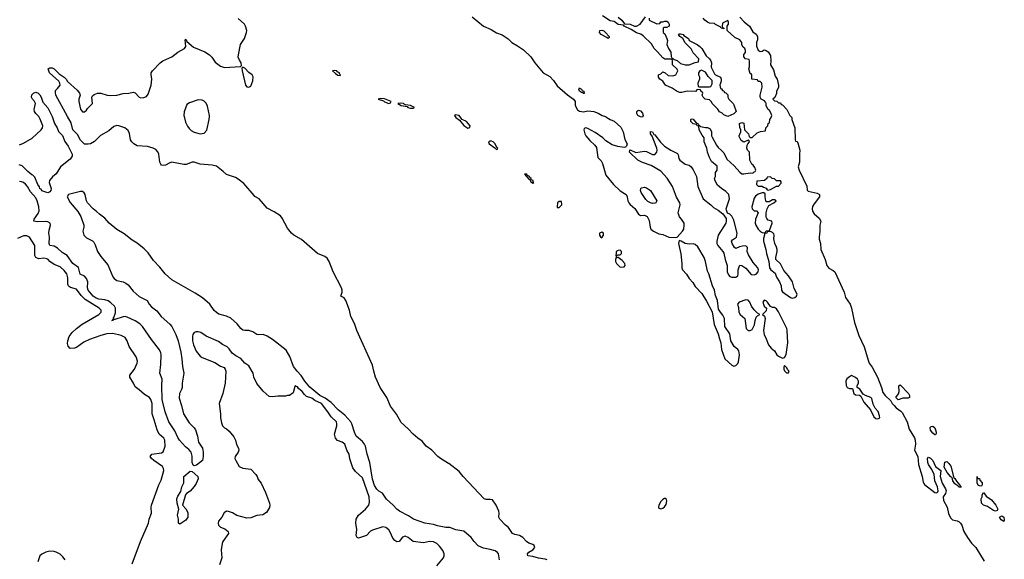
# Model space of a CAD drawing. Header units: inches. Extents: x 2386215 to 2556187, y 580866 to 760840.
# Tile 116 of 203: x 2445771 to 2455476, y 705635 to 710955. Entities that reach past the tile are written whole.
import ezdxf

# ---------------------------------------------------------------- set-up
doc = ezdxf.new("R2010")
doc.units = ezdxf.units.IN
doc.header["$MEASUREMENT"] = 0
for name, color, linetype in [('C4740', 7, 'Continuous'), ('C4741', 7, 'Continuous'), ('C4750', 7, 'Continuous'), ('C4751', 7, 'Continuous')]:
    doc.layers.add(name, color=color, linetype=linetype)

msp = doc.modelspace()

# ---------------------------------------------------------------- linework, layer by layer
at = {"layer": 'C4740', "color": 5}
for points, elevation in [([(2446090.2, 710000), (2446112.9, 709932.9), (2446140.6, 709890), (2446153.5, 709853.5), (2446192.7, 709812.7), (2446215, 709755), (2446250, 709707.6), (2446290.2, 709630), (2446290.2, 709610), (2446270, 709579.6), (2446174.4, 709505.6), (2446130, 709437), (2446093.5, 709406.5), (2446064.7, 709370), (2446062, 709350), (2446081, 709290), (2446078, 709270), (2446070, 709258), (2446050, 709249), (2445990, 709268.7), (2445983.1, 709283.1), (2445970, 709289), (2445966.2, 709306.2), (2445950, 709329.3), (2445921.5, 709401.5), (2445902, 709422), (2445890, 709426), (2445850, 709457.6), (2445794.4, 709514.4), (2445765.4, 709525.4)], 20), ([(2445770, 709722.7), (2445810, 709736.9), (2445894, 709786), (2445982.4, 709870), (2445997, 709890), (2446000.9, 709910), (2445974.2, 709974.2), (2445959.5, 709999.5), (2445959, 710000)], 20), ([(2450000, 706578.1), (2449998.9, 706578.9), (2449917.7, 706630), (2449893.7, 706650), (2449832.3, 706712.3), (2449776.3, 706750), (2449738.3, 706798.3), (2449694, 706830), (2449650, 706869.2), (2449601.7, 706921.7), (2449530, 706982.6), (2449485.5, 707065.5), (2449424.8, 707144.8), (2449390.6, 707230.6), (2449325.1, 707330), (2449277.4, 707430), (2449260.4, 707490), (2449249.7, 707550), (2449093.6, 707890), (2449070, 707959.5), (2449036.8, 708030), (2449022.6, 708090), (2448985.8, 708185.8), (2448970, 708211.5), (2448937, 708230), (2448948.6, 708270), (2448949.8, 708290), (2448944.2, 708310), (2448860.2, 708470), (2448822.4, 708570), (2448803.1, 708603.1), (2448779.4, 708619.4), (2448705.5, 708650), (2448550, 708788.1), (2448472.7, 708830), (2448449.6, 708849.6), (2448410, 708900.8), (2448359.1, 708999.1), (2448341.6, 709021.6), (2448281, 709061), (2448210, 709097.4), (2448130.4, 709190.4), (2448090, 709211.6), (2448080.9, 709220.9), (2447981.2, 709341.2), (2447924.1, 709384.1), (2447898.2, 709398.2), (2447810, 709427.7), (2447778.1, 709458.1), (2447709.9, 709509.9), (2447670, 709521.9), (2447550, 709529.4), (2447490, 709549.9), (2447470, 709548.8), (2447411.7, 709528.3), (2447390, 709526.1), (2447270, 709551.6), (2447250, 709545.2), (2447210, 709520.6), (2447190, 709517.3), (2447170, 709522.2), (2447161.4, 709530), (2447152.4, 709550), (2447144.3, 709630), (2447133.8, 709653.8), (2447114.8, 709674.8), (2447087.8, 709687.8), (2447030, 709703.6), (2446930, 709713), (2446898, 709730), (2446876.5, 709750), (2446864.5, 709770), (2446853.4, 709833.4), (2446841.7, 709861.7), (2446807.9, 709887.9), (2446750, 709908.9), (2446728.7, 709911.3), (2446698.8, 709901.2), (2446650, 709859.8), (2446566.3, 709813.7), (2446510, 709753.3), (2446470, 709732.3), (2446447.2, 709727.2), (2446410, 709726.9), (2446370, 709766), (2446342, 709822), (2446295.5, 709870), (2446278.3, 709938.3), (2446244.2, 710000)], 20), ([(2447391.7, 710000), (2447404.9, 709944.9), (2447423.9, 709903.9), (2447440.7, 709880.7), (2447461.5, 709861.5), (2447490, 709844.8), (2447550, 709829.3), (2447590, 709837.3), (2447615.5, 709864.5), (2447639.9, 709970), (2447641.3, 710000)], 20), ([(2450000, 705949.4), (2449970, 705949.5), (2449890, 705966.3), (2449850, 705979.6), (2449764, 705990), (2449653.2, 706030), (2449604.4, 706064.4), (2449514, 706110), (2449490, 706129.4), (2449453.2, 706170), (2449388.2, 706228.2), (2449348.3, 706288.3), (2449310, 706306.9), (2449290, 706327.1), (2449270, 706361.3), (2449250, 706425.2), (2449223.9, 706590), (2449197.6, 706670), (2449179.7, 706750), (2449171.1, 706770), (2449150, 706796.9), (2449087.6, 706850), (2449070, 706889.4), (2449046, 706970), (2449033.6, 706990), (2448974.5, 707054.5), (2448910, 707109), (2448840.1, 707180.1), (2448783.1, 707223.1), (2448729.4, 707250), (2448630, 707332.2), (2448581.9, 707390), (2448546.7, 707446.7), (2448504.9, 707490), (2448470, 707537.4), (2448434.7, 707634.7), (2448397.5, 707697.5), (2448263.4, 707803.4), (2448210, 707835.9), (2448170, 707849.8), (2448130, 707847.6), (2448110, 707852.3), (2448070, 707877.7), (2448030, 707891.2), (2447990, 707889.7), (2447970, 707894), (2447950, 707909.7), (2447916.2, 707956.2), (2447851.2, 708011.2), (2447810, 708031.7), (2447733, 708053), (2447710, 708067.9), (2447688, 708088), (2447645.4, 708150), (2447571.6, 708211.6), (2447499.7, 708259.7), (2447270, 708390.4), (2447204.9, 708450), (2447153.8, 708513.8), (2447090, 708579.6), (2447036.6, 708656.6), (2446997.2, 708697.2), (2446930, 708751.1), (2446880.4, 708780.4), (2446802.2, 708842.2), (2446730, 708887.7), (2446654.1, 708950), (2446610, 708998.2), (2446556.5, 709036.5), (2446530, 709064.5), (2446496, 709090), (2446441.2, 709150), (2446430, 709168.7), (2446417.2, 709230), (2446406.6, 709246.6), (2446390, 709259.8), (2446370, 709262.5), (2446253, 709230), (2446238.5, 709210), (2446270, 709152.4), (2446344.7, 709064.7), (2446375.2, 709015.2), (2446402.6, 708930), (2446403.7, 708910), (2446394.9, 708870), (2446405.2, 708830), (2446430, 708804.2), (2446490, 708774.2), (2446502.9, 708762.9), (2446516.9, 708736.9), (2446536.9, 708670), (2446570, 708621.9), (2446639.7, 708539.7), (2446690, 708420.7), (2446703, 708403), (2446730, 708384.3), (2446790, 708370.1), (2446817.7, 708357.7), (2446840.1, 708340.1), (2446890, 708278.9), (2446950, 708226.8), (2447026.6, 708186.6), (2447048.4, 708150), (2447070, 708124.9), (2447124.6, 708084.6), (2447164.6, 708030), (2447252.3, 707952.3), (2447270.1, 707930), (2447311.8, 707850), (2447333.7, 707790), (2447358.2, 707678.2), (2447370.1, 707610), (2447375.2, 707535.2), (2447389.5, 707470), (2447372.3, 707372.3), (2447372.5, 707330), (2447367, 707310), (2447345.4, 707270), (2447343.7, 707223.7), (2447367.3, 707150), (2447384.3, 707070), (2447441.3, 706981.3), (2447490, 706930.3), (2447502.7, 706910), (2447524.2, 706850), (2447532.4, 706790), (2447572.4, 706730), (2447580.2, 706690), (2447581.1, 706650), (2447574, 706610), (2447515.3, 706564.7), (2447490, 706555.8), (2447481.8, 706561.8), (2447471.9, 706590), (2447470.7, 706650.7), (2447463.1, 706690), (2447438.4, 706718.4), (2447404.1, 706744.1), (2447347.7, 706810), (2447330, 706834.8), (2447301, 706901), (2447240.2, 706990), (2447204.5, 707090), (2447174.6, 707210), (2447172.3, 707347.7), (2447176.9, 707410), (2447153.5, 707470), (2447162.9, 707557.1), (2447165.2, 707650), (2447163, 707670), (2447150, 707698.7), (2447070, 707802.4), (2446983.4, 707930), (2446955.8, 707955.8), (2446910, 707986.6), (2446830, 708023.4), (2446810, 708028.2), (2446790, 708026.1), (2446710, 707999.3), (2446700.2, 707999.8), (2446690, 707989), (2446678, 707990), (2446688.3, 707991.7), (2446690, 707998), (2446699, 708001), (2446693, 708010), (2446700.7, 708019.3), (2446714.5, 708065.5), (2446714.1, 708110), (2446704.3, 708130), (2446670, 708163.8), (2446642.7, 708182.7), (2446612, 708192), (2446550, 708200.4), (2446523.7, 708210), (2446494.5, 708230), (2446445, 708290), (2446438.4, 708310), (2446441.7, 708370), (2446430, 708402), (2446410, 708425.6), (2446367.4, 708447.4), (2446351.6, 708511.6), (2446295.2, 708550), (2446238.6, 708630), (2446190, 708659.4), (2446144, 708704), (2446110, 708722.9), (2446068.7, 708730), (2446061.2, 708750), (2446064.5, 708810), (2446058.4, 708850), (2446060.9, 708879.1), (2446076, 708930), (2446071.3, 708950), (2446050, 708960.7), (2446030, 708964.2), (2445942.3, 708962.3), (2445911.3, 708970), (2445915, 708990), (2445954.4, 709045.6), (2445963.3, 709070), (2445961.1, 709110), (2445945.1, 709170), (2445930, 709199.7), (2445879, 709259), (2445849.8, 709310), (2445830, 709335.1), (2445810, 709348.7), (2445790, 709355.4), (2445770, 709360.3)], 40), ([(2446878.4, 705590), (2446963.1, 705810), (2447042.3, 705990), (2447048.5, 706031.5), (2447069.7, 706090), (2447066.6, 706150), (2447069.8, 706170), (2447144.4, 706370), (2447165.6, 706414.4), (2447191.3, 706510), (2447189.8, 706530), (2447178, 706550), (2447091.9, 706610), (2447068.9, 706630), (2447057.7, 706650), (2447073.2, 706670), (2447170, 706685.7), (2447184.4, 706695.6), (2447203.6, 706750), (2447202.9, 706810), (2447192.7, 706830), (2447147.4, 706867.4), (2447124.8, 706910), (2447097.8, 707010), (2447076, 707070), (2447076.1, 707170), (2447063.1, 707210), (2447050, 707229.6), (2447000.9, 707260.9), (2446950, 707307.3), (2446910, 707334.5), (2446892.4, 707372.4), (2446855.4, 707430), (2446856.3, 707450), (2446903.6, 707510), (2446929.3, 707570), (2446932.7, 707590), (2446920.9, 707630), (2446851.7, 707731.7), (2446829.5, 707790), (2446810, 707820.9), (2446770, 707841.6), (2446690, 707860.7), (2446630, 707858.3), (2446570, 707843.1), (2446459, 707801), (2446404.7, 707775.3), (2446330, 707724.5), (2446310, 707717), (2446270, 707714), (2446250, 707735.3), (2446242.7, 707762.7), (2446244.7, 707790), (2446260.4, 707830), (2446288.2, 707870), (2446329.7, 707910), (2446386.8, 707953.2), (2446551.1, 708050), (2446572.8, 708070), (2446575.1, 708090), (2446554, 708110), (2446417.9, 708197.9), (2446377.3, 708237.3), (2446330, 708298.5), (2446273.5, 708313.5), (2446261, 708321), (2446251.5, 708331.5), (2446246.8, 708346.8), (2446244.7, 708410), (2446234.6, 708450), (2446210, 708482.3), (2446170, 708519.8), (2446110, 708541.6), (2446070, 708569.6), (2446051.9, 708591.9), (2446038.5, 708598.5), (2446010, 708602.3), (2445958.7, 708598.7), (2445930.6, 708610.6), (2445919.8, 708630), (2445919.3, 708730), (2445867, 708810), (2445842.5, 708822.5), (2445810, 708824.8), (2445750, 708797.6)], 60), ([(2449884, 705570), (2449949, 705650), (2449956.3, 705670), (2449955.8, 705690), (2449941.4, 705721.4), (2449910, 705763.1), (2449881.4, 705790), (2449850, 705808.4), (2449810, 705811.7), (2449750, 705797.3), (2449650.6, 705810.6), (2449601.1, 705850), (2449570, 705862), (2449545.5, 705854.5), (2449510, 705811.2), (2449490, 705808.6), (2449470, 705819.1), (2449450, 705842.6), (2449423.9, 705903.9), (2449410, 705925.1), (2449379.5, 705950), (2449350, 705956.1), (2449250, 705923.5), (2449228.9, 705911.1), (2449190, 705869), (2449110, 705843.9), (2449097, 705850), (2449086.4, 705870), (2449095.7, 705930), (2449085.3, 705990), (2449088.8, 706030), (2449109.9, 706070.1), (2449180.9, 706130), (2449214.2, 706170), (2449220.2, 706199.8), (2449216.7, 706250), (2449150, 706437.8), (2449081.3, 706501.3), (2449056.5, 706536.5), (2449026.1, 706626.1), (2449018, 706670), (2448995.5, 706710), (2448976.9, 706770), (2448950, 706789.7), (2448905.2, 706805.2), (2448883.5, 706830), (2448875.1, 706870), (2448897.3, 706950), (2448898.5, 706970), (2448892.9, 706990), (2448840.8, 707040.8), (2448810, 707089.7), (2448745.5, 707170), (2448682, 707202), (2448650, 707224.5), (2448599.4, 707239.4), (2448578.2, 707258.2), (2448556, 707290), (2448518.9, 707318.9), (2448510, 707334.5), (2448497.2, 707337.2), (2448490, 707348), (2448482.8, 707337.2), (2448465.4, 707274.6), (2448430.7, 707249.3), (2448410, 707248.7), (2448390, 707242), (2448315.3, 707244.7), (2448264.5, 707235.5), (2448230, 707240.9), (2448170, 707292.7), (2448108.8, 707368.8), (2448077.6, 707430), (2448072, 707470), (2448030, 707542), (2447989.6, 707569.6), (2447950, 707614), (2447900.2, 707640.2), (2447866.6, 707666.6), (2447837.2, 707710), (2447817.2, 707730), (2447770, 707753.6), (2447730, 707782), (2447610, 707835.1), (2447556.2, 707870), (2447530, 707876.5), (2447510, 707877.2), (2447490.2, 707869.8), (2447478.3, 707850), (2447475.2, 707830), (2447475.9, 707790), (2447483.2, 707750), (2447510, 707687.2), (2447550, 707639.3), (2447570, 707624.9), (2447694.4, 707574.4), (2447750, 707538), (2447785.4, 707525.4), (2447798, 707510), (2447804.7, 707490), (2447796, 707370), (2447774.8, 707270), (2447738, 707170), (2447751.1, 707068.9), (2447751.3, 707030), (2447759.6, 706979.6), (2447771.3, 706950), (2447791, 706930), (2447810, 706920.5), (2447837, 706897), (2447883, 706843), (2447898, 706810), (2447908.5, 706768.5), (2447926.8, 706730), (2447930.6, 706709.4), (2447926, 706690), (2447894, 706650), (2447893, 706630), (2447900.5, 706610), (2447933.4, 706550), (2447972.3, 706532.3), (2448050, 706522.4), (2448099.3, 706470), (2448112.7, 706450), (2448122.4, 706422.4), (2448150, 706386.8), (2448195.2, 706295.2), (2448234.6, 706190), (2448238, 706170), (2448232.7, 706147.3), (2448202.8, 706097.2), (2448167.1, 706072.9), (2448110, 706065.6), (2448050, 706044.2), (2448010, 706041.3), (2447910, 706067.6), (2447870, 706092.6), (2447830, 706107.3), (2447810.7, 706109.3), (2447788.1, 706091.9), (2447762.8, 706050), (2447730.8, 706010), (2447727.3, 705990), (2447731, 705970), (2447750, 705951), (2447794.2, 705934.2), (2447826, 705910), (2447830.5, 705890), (2447774, 705810), (2447767.3, 705790), (2447758.8, 705730), (2447764, 705650), (2447741.1, 705578.9)], 60), ([(2446221.2, 705630), (2446198, 705658), (2446170, 705685.2), (2446130, 705706), (2446110, 705713.2), (2446070, 705714), (2446030, 705705.2), (2445990, 705685.2), (2445971, 705670), (2445950.5, 705609.5)], 80)]:
    msp.add_lwpolyline(points, dxfattribs=dict(at, elevation=elevation))
at = {"layer": 'C4740', "color": 5, "elevation": 40}
msp.add_lwpolyline([(2447350, 705982), (2447338, 705990), (2447336.4, 705996.4), (2447336, 706030), (2447328, 706070), (2447339.5, 706130), (2447323.1, 706190), (2447321.6, 706230), (2447330, 706256.5), (2447358.1, 706301.9), (2447369.9, 706350), (2447389.9, 706390), (2447388.2, 706451.8), (2447450, 706504.4), (2447470, 706501.7), (2447526.5, 706450), (2447529.2, 706430), (2447510, 706381.3), (2447490, 706351.2), (2447450, 706306), (2447415.9, 706284.1), (2447404.9, 706270), (2447376, 706170), (2447410.6, 706130.6), (2447430, 706092), (2447427.3, 706050), (2447410, 706021.2)], close=True, dxfattribs=at)
at = {"layer": 'C4741', "color": 5, "elevation": 20}
for points in [[(2446244.2, 710000), (2446128.2, 710210), (2446122.7, 710237.3), (2446124.1, 710255.9), (2446144.7, 710275.3), (2446168.7, 710310), (2446166, 710330), (2446156, 710350), (2446066.6, 710430), (2446052.7, 710470), (2446070, 710481.6), (2446090, 710479.6), (2446110.1, 710470.1), (2446160.4, 710420.4), (2446210, 710388.5), (2446228.5, 710370), (2446244.2, 710344.2), (2446338.9, 710258.9), (2446361.3, 710230), (2446366.4, 710210), (2446354, 710170), (2446354, 710150), (2446370, 710072), (2446390, 710047.7), (2446410, 710047.3), (2446430, 710062.8), (2446440.4, 710079.6), (2446489, 710130), (2446481.2, 710190), (2446490, 710204.7), (2446503.9, 710216.1), (2446538, 710230), (2446570, 710230.2), (2446632.4, 710212.4), (2446670, 710208.3), (2446730, 710212), (2446790, 710228.8), (2446848.7, 710231.3), (2446890, 710240.4), (2446910, 710233), (2446950, 710190.5), (2446965.1, 710185.1), (2446993.3, 710186.7), (2447021.2, 710198.8), (2447037.7, 710222.3), (2447067.4, 710310), (2447072.9, 710370), (2447066.4, 710413.6), (2447068.4, 710430), (2447080.5, 710450), (2447156, 710530), (2447182.7, 710550), (2447270, 710589.1), (2447330, 710634), (2447396, 710670), (2447409.4, 710690), (2447403.1, 710756.9), (2447410, 710762), (2447419.6, 710739.6), (2447484.9, 710684.9), (2447596.7, 710636.7), (2447643.8, 710610), (2447666.2, 710586.2), (2447697.6, 710537.6), (2447750, 710497.6), (2447790, 710484.7), (2447948, 710492), (2447958, 710502), (2447955.3, 710530), (2447937.2, 710557.2), (2447926, 710586), (2447926.6, 710610), (2447946.9, 710710), (2447985.7, 710770), (2448008.2, 710830), (2448011.1, 710850), (2447998.3, 710890), (2447986.3, 710910), (2447926.2, 710966.2)], [(2445959, 710000), (2445929.5, 710029.5), (2445917.2, 710050), (2445914, 710070), (2445928, 710130), (2445914.6, 710154.6), (2445898, 710170), (2445888.7, 710190), (2445890, 710214), (2445906, 710230), (2445930, 710242), (2445936, 710236), (2445950, 710234), (2445970, 710214), (2445984, 710190), (2446000.3, 710140.3), (2446050, 710084.9), (2446090, 710000.7), (2446090.2, 710000)], [(2447641.3, 710000), (2447641.8, 710010), (2447622, 710102), (2447610, 710132.8), (2447590, 710152.4), (2447570, 710161), (2447530, 710164), (2447444.4, 710135.6), (2447420.3, 710119.7), (2447393.7, 710046.3), (2447389.4, 710010), (2447391.7, 710000)]]:
    msp.add_lwpolyline(points, dxfattribs=at)
for points in [[(2447970, 710486), (2447962, 710478), (2447962.8, 710450), (2447998, 710310), (2448011.6, 710291.6), (2448030, 710291.3), (2448050, 710301), (2448070, 710352), (2448072.8, 710392.8), (2448061.2, 710410), (2448030, 710434), (2447990, 710478)], [(2448870, 710454.3), (2448856, 710450), (2448883.8, 710423.8), (2448908.3, 710408.3), (2448930, 710404), (2448932.8, 710410), (2448922.5, 710422.5), (2448922, 710430), (2448901.7, 710441.7), (2448897.6, 710450)], [(2449330, 710177), (2449304.7, 710170), (2449355.9, 710155.9), (2449366, 710146), (2449410, 710128.2), (2449425.6, 710134.4), (2449433.2, 710150), (2449366.7, 710173.3)], [(2449526.8, 710133.2), (2449498.8, 710130), (2449530, 710108), (2449590, 710098), (2449598, 710090), (2449622, 710082), (2449650, 710083.8), (2449661.2, 710090), (2449622, 710110), (2449574.5, 710114.5), (2449560.7, 710120.7), (2449553.2, 710130)]]:
    msp.add_lwpolyline(points, close=True, dxfattribs=at)
at = {"layer": 'C4750', "color": 5}
for points, elevation in [([(2450063.4, 710000), (2450070.8, 709990), (2450105.5, 709965.5), (2450150, 709911), (2450190, 709884.7), (2450208.7, 709891.3), (2450212.9, 709907.1), (2450175.1, 709950), (2450131.6, 709971.6), (2450109.7, 710000)], 20), ([(2451543.9, 710000), (2451550, 709998), (2451590, 709971), (2451630, 709956), (2451695.2, 709895.2), (2451720.7, 709850), (2451735.3, 709775.3), (2451758, 709730), (2451752.7, 709707.3), (2451742, 709698), (2451730, 709695.3), (2451665.8, 709705.8), (2451610, 709720.9), (2451550, 709760.9), (2451518, 709790), (2451443.3, 709843.3), (2451370, 709881.1), (2451350, 709889.6), (2451336.3, 709883.7), (2451332.4, 709867.6), (2451340.6, 709830), (2451350.2, 709810), (2451390, 709763.6), (2451439.4, 709719.4), (2451455, 709695), (2451470, 709594.9), (2451501.9, 709561.9), (2451516, 709536), (2451550, 709422.3), (2451624.8, 709330), (2451690, 709268.5), (2451749, 709230), (2451759.7, 709210), (2451766.2, 709170), (2451776.5, 709150), (2451790, 709131.7), (2451833, 709093), (2451870, 709037.6), (2451890, 709023.6), (2451930, 709027), (2451956.1, 709016.1), (2451975.6, 708975.6), (2451984.4, 708910), (2451992.2, 708890), (2452019.5, 708870), (2452070, 708844.2), (2452110, 708837.1), (2452170, 708810.4), (2452232.3, 708807.7), (2452250, 708811), (2452305.2, 708870), (2452317.2, 708890), (2452321.2, 708930), (2452319, 708950), (2452295.3, 708990), (2452275.3, 709010), (2452262, 709050), (2452281.2, 709130), (2452277.2, 709150), (2452244.7, 709204.7), (2452204.2, 709310), (2452153.7, 709393.7), (2452090, 709461.1), (2451996, 709516), (2451910, 709545.6), (2451865.2, 709570), (2451782, 709650), (2451786, 709670), (2451790, 709672), (2451844.7, 709644.7), (2451930, 709658.8), (2451950, 709656), (2452010, 709626.8), (2452030, 709626), (2452035.3, 709630), (2452052.7, 709650), (2452056, 709670), (2452052.7, 709690), (2452043.7, 709703.7), (2452005.6, 709805.6), (2451989, 709830), (2451990, 709852), (2452010, 709851), (2452022.8, 709822.8), (2452030, 709821), (2452086.9, 709746.9), (2452127.5, 709707.5), (2452190, 709667.7), (2452256.3, 709636.3), (2452262.8, 709622.8), (2452267.5, 709587.5), (2452278, 709570), (2452330, 709532), (2452370, 709521), (2452390, 709502.8), (2452410, 709474.8), (2452442.4, 709410), (2452454.9, 709310), (2452507.3, 709190), (2452584.7, 709130), (2452610, 709104.7), (2452656.8, 709076.8), (2452702, 709042), (2452734.8, 708994.8), (2452736, 708970), (2452731, 708950), (2452657.3, 708830), (2452644, 708770), (2452644, 708750), (2452651, 708730), (2452702, 708670), (2452710, 708654), (2452724.7, 708590), (2452744.7, 708530), (2452746, 708470), (2452758, 708438), (2452770, 708424.7), (2452790, 708416), (2452830, 708418), (2452848, 708430), (2452854, 708450), (2452854, 708490), (2452861.2, 708518.8), (2452870, 708534), (2452890, 708531.3), (2452930, 708504.7), (2452982, 708442), (2453010, 708438), (2453030, 708444.7), (2453048.7, 708470), (2453054, 708490), (2453045.2, 708510), (2453001.6, 708561.6), (2452955.5, 708635.5), (2452942.7, 708670), (2452944, 708710), (2452930, 708724), (2452896.9, 708723.1), (2452865.4, 708714.6), (2452830, 708698), (2452818, 708710), (2452795.3, 708750), (2452788, 708770), (2452796.4, 708783.6), (2452838, 708810), (2452844, 708850), (2452810, 708978), (2452790, 709018), (2452770, 709038), (2452748.7, 709048.7), (2452736.4, 709076.4), (2452735.3, 709090), (2452768, 709190), (2452762, 709230), (2452730, 709262), (2452688.7, 709290), (2452650, 709324), (2452624.8, 709364.8), (2452621.2, 709390), (2452628.7, 709410), (2452628, 709450), (2452646, 709470), (2452646, 709510), (2452590, 709558), (2452570, 709598), (2452549.3, 709650), (2452544, 709690), (2452518, 709750), (2452518, 709790), (2452496.5, 709816.5), (2452469, 709870), (2452466, 709906), (2452450, 709908), (2452442, 709922), (2452410, 709929.2), (2452386, 709950), (2452385.2, 709970), (2452390, 709978), (2452410, 709974.8), (2452438, 709938), (2452454, 709930), (2452458, 709918), (2452470, 709914), (2452482, 709902), (2452530, 709891.3), (2452550, 709891.3), (2452578, 709878), (2452590.7, 709850.7), (2452590.9, 709810.9), (2452595.3, 709795.3), (2452638.5, 709718.5), (2452655.5, 709695.5), (2452690, 709666), (2452710, 709641), (2452740.4, 709580.4), (2452813.8, 709513.8), (2452870, 709451), (2452890, 709436), (2452910, 709434.8), (2452970, 709444.7), (2452998, 709442), (2453010, 709454), (2453022, 709458), (2453026, 709470), (2453016.4, 709496.4), (2453000.4, 709520.4), (2452988, 709530), (2452968.9, 709568.9), (2452966, 709650), (2452946, 709670), (2452938, 709690), (2452940.4, 709719.6), (2452947.3, 709732.7), (2452966, 709750), (2452962, 709762), (2452950, 709766), (2452910, 709748), (2452883.1, 709763.1), (2452863.1, 709803.1), (2452862, 709810), (2452878, 709850), (2452878, 709870), (2452868.4, 709891.6), (2452866, 709930), (2452890, 709942), (2452910, 709934), (2452914, 709870), (2452954, 709830), (2452962, 709802), (2452970, 709794), (2452990, 709794), (2453040.4, 709839.6), (2453072.7, 709852.7), (2453122, 709858), (2453126, 709890), (2453146, 709910), (2453147.3, 709932.7), (2453162, 709938), (2453166, 709970), (2453176.4, 709983.6), (2453182.4, 710000)], 20), ([(2451911.7, 710000), (2451910, 709995.3), (2451890, 709996), (2451882.2, 710000)], 20), ([(2453372, 710000), (2453382, 709990), (2453382, 709970), (2453411.6, 709888.4), (2453414, 709770), (2453418, 709758), (2453430, 709754), (2453439.6, 709739.6), (2453461, 709670), (2453456, 709630), (2453458, 709550), (2453445.4, 709505.4), (2453454.8, 709470), (2453530, 709314), (2453532.7, 709272.7), (2453543.6, 709263.6), (2453630, 709246), (2453656, 709230), (2453654.8, 709210), (2453600.5, 709139.5), (2453586, 709114), (2453581, 709090), (2453586, 709066), (2453600.7, 709040.7), (2453650, 708998.8), (2453666.8, 708970), (2453658.8, 708930), (2453659.1, 708870), (2453650.4, 708810), (2453650.4, 708790), (2453663, 708750), (2453666, 708690), (2453710.3, 708590.3), (2453726, 708530), (2453746.4, 708506.4), (2453790, 708483.8), (2453805.5, 708470), (2453896.3, 708270), (2453910, 708216), (2453957.1, 708150), (2453970, 708112), (2453999.3, 707970), (2454042.9, 707842.9), (2454094.4, 707730), (2454136, 707590), (2454144.7, 707570), (2454174.8, 707530), (2454224.9, 707430), (2454266.8, 707330), (2454278.5, 707278.5), (2454300.7, 707250), (2454358, 707198), (2454372, 707170), (2454391.3, 707150), (2454411.3, 707130), (2454457.1, 707097.1), (2454470, 707081), (2454519.3, 706990), (2454536.7, 706916.7), (2454592.4, 706832.4), (2454598, 706810), (2454599.1, 706770), (2454590.7, 706710), (2454624, 706650), (2454630.6, 706569.4), (2454665.5, 706450), (2454676.3, 706396.3), (2454690, 706371.3), (2454790, 706294.8), (2454810, 706291), (2454819.5, 706300.5), (2454822.7, 706310), (2454819, 706350), (2454790, 706408), (2454783.7, 706470), (2454761.5, 706521.5), (2454730, 706569), (2454722.7, 706590), (2454718, 706630), (2454730, 706642), (2454750, 706631), (2454770.5, 706610.5), (2454798, 706550), (2454852, 706510), (2454844, 706450), (2454864.5, 706384.5), (2454896.3, 706330), (2454902, 706310), (2454897.5, 706282.5), (2454874.8, 706250), (2454875.9, 706215.9), (2454914, 706150), (2454926, 706086), (2454944.9, 706044.9), (2454965.2, 706025.2), (2455010, 706013), (2455030, 706003.8), (2455043.8, 705990), (2455057.4, 705970), (2455075.8, 705910), (2455113.1, 705850), (2455152.5, 705792.5), (2455193.8, 705750), (2455278.2, 705618.2)], 20), ([(2450969, 705630), (2450950, 705637.6), (2450884.7, 705644.7), (2450830, 705663.5), (2450779, 705670), (2450775.1, 705690), (2450790, 705704.9), (2450829, 705730), (2450848.7, 705750), (2450842, 705770), (2450830, 705782), (2450790, 705795.3), (2450768, 705810), (2450730, 705848.7), (2450698, 705870), (2450650, 705878), (2450630, 705888), (2450589.5, 705949.5), (2450561.2, 705970), (2450503.7, 706030), (2450492.7, 706050), (2450496, 706090), (2450492.7, 706110), (2450466.6, 706170), (2450430, 706221.2), (2450410, 706226), (2450370, 706223.7), (2450350, 706232.7), (2450142.2, 706450), (2450101.9, 706501.9), (2450000, 706578.1)], 20), ([(2450501.8, 705630), (2450489.8, 705689.8), (2450482, 705702), (2450458.5, 705718.5), (2450410, 705733.3), (2450343.3, 705743.3), (2450290, 705766.6), (2450250, 705809.3), (2450220.9, 705850), (2450150, 705912.7), (2450070, 705924.5), (2450010, 705949.4), (2450000, 705949.4)], 40)]:
    msp.add_lwpolyline(points, dxfattribs=dict(at, elevation=elevation))
at = {"layer": 'C4750', "color": 5, "elevation": 20}
for points in [[(2450422.9, 709757.1), (2450403.6, 709756.4), (2450390.8, 709750), (2450399.5, 709730), (2450453.2, 709693.2), (2450470, 709676.3), (2450479.6, 709680.4), (2450483.7, 709690), (2450474.6, 709694.6), (2450457.2, 709730), (2450438.3, 709750)], [(2450770, 709432.2), (2450747.9, 709432.1), (2450790, 709382.8), (2450798.5, 709378.5), (2450810, 709358), (2450830, 709342), (2450838, 709350), (2450832.7, 709352.7), (2450833, 709370), (2450816, 709376), (2450813, 709390), (2450800.1, 709400.1), (2450796.9, 709410), (2450778, 709418)], [(2453170, 709406), (2453138, 709402), (2453134, 709390), (2453111.6, 709368.4), (2453038, 709362), (2453034, 709330), (2453050, 709314), (2453090, 709314), (2453103.6, 709303.6), (2453130, 709294), (2453138, 709278), (2453150, 709274), (2453170, 709282), (2453230, 709314), (2453250, 709314), (2453276.4, 709343.6), (2453278, 709358), (2453270, 709366), (2453230, 709366), (2453210, 709386), (2453188.4, 709388.4)], [(2452010, 709143.7), (2451990, 709149.4), (2451963, 709163), (2451942, 709182), (2451896, 709250), (2451889.5, 709270.5), (2451894, 709290), (2451901.5, 709298.5), (2451930, 709302.8), (2451950, 709297.3), (2451990, 709270.8), (2452051.3, 709170), (2452042, 709150), (2452030, 709145.2)], [(2453088, 709248), (2453050, 709235.3), (2453025.2, 709214.8), (2453010, 709195.3), (2452987.3, 709110), (2452991.1, 709091.1), (2453010, 709072), (2453034, 709070), (2453051.1, 709051.1), (2453024, 708990), (2453020.5, 708950), (2453025.5, 708930), (2453050, 708891), (2453070, 708871.3), (2453090, 708858), (2453110, 708854), (2453122, 708858), (2453130, 708872), (2453162, 708878), (2453188, 708950), (2453186, 708970), (2453150, 708978), (2453134.6, 708994.6), (2453128.9, 709008.9), (2453128.7, 709050), (2453139, 709090), (2453156.4, 709123.6), (2453206, 709150), (2453226, 709170), (2453210, 709178), (2453190, 709178), (2453159.6, 709160.4), (2453130, 709158), (2453124, 709170), (2453118, 709210), (2453118, 709238), (2453107.3, 709247.3)], [(2451090, 709164), (2451071.3, 709150), (2451067.3, 709110), (2451070, 709104.7), (2451090, 709102), (2451115.3, 709130), (2451110, 709162)], [(2451510, 708861.8), (2451485.7, 708850), (2451487.2, 708830), (2451495.5, 708815.5), (2451510, 708804.7), (2451527, 708830), (2451527.1, 708850)], [(2453170, 708868), (2453138, 708862), (2453134, 708850), (2453114, 708846), (2453114, 708834), (2453101.6, 708798.4), (2453101.3, 708770), (2453124.4, 708690), (2453130.7, 708649.3), (2453155.5, 708570), (2453162.4, 708510), (2453176.3, 708490), (2453216.1, 708456.1), (2453230, 708418), (2453260.7, 708370), (2453277.3, 708330), (2453278.8, 708290), (2453290, 708271.3), (2453370, 708214.8), (2453390, 708210.8), (2453410, 708216), (2453428.7, 708230), (2453433.2, 708250), (2453403.3, 708303.3), (2453389, 708370), (2453349.3, 708429.3), (2453303.6, 708483.6), (2453270, 708549), (2453224, 708590), (2453224, 708610), (2453238, 708670), (2453237, 708690), (2453231.8, 708711.8), (2453213.2, 708750), (2453205.6, 708794.4), (2453208.7, 708830), (2453203.1, 708843.1), (2453190, 708858)], [(2452270, 708778), (2452266, 708750), (2452287.1, 708647.1), (2452298, 708550), (2452297.4, 708510), (2452303.2, 708490), (2452344.9, 708444.9), (2452370, 708403.5), (2452405.2, 708365.2), (2452430, 708324.4), (2452495.2, 708255.2), (2452541.1, 708181.1), (2452596, 708076), (2452616.5, 707950), (2452656.9, 707856.9), (2452667.3, 707810), (2452682.1, 707770), (2452690, 707702.6), (2452720.6, 707610), (2452790, 707550.2), (2452810, 707539.3), (2452830, 707545.5), (2452850, 707565.5), (2452857, 707583), (2452865.2, 707650), (2452860.3, 707690), (2452850, 707704), (2452813.5, 707733.5), (2452781, 707790), (2452770, 707857.6), (2452720.4, 707930), (2452718, 708010), (2452702.5, 708042.5), (2452677.6, 708070), (2452659.7, 708099.7), (2452647.6, 708187.6), (2452630, 708235.3), (2452619.7, 708290), (2452598.7, 708330), (2452562.4, 708450), (2452550, 708475.3), (2452531.3, 708571.3), (2452518.4, 708610), (2452455.6, 708715.6), (2452430, 708737.2), (2452410, 708745.2), (2452370, 708742.7), (2452330, 708749.3), (2452290, 708772.7)], [(2451690, 708682.1), (2451670, 708679), (2451652, 708670), (2451651.6, 708648.4), (2451646, 708634), (2451650, 708614), (2451664.7, 708635.3), (2451690, 708635.8), (2451701.5, 708650), (2451703.8, 708670)], [(2451670, 708609), (2451651.6, 708608.4), (2451644.7, 708590), (2451644.7, 708570), (2451654.8, 708550), (2451690, 708516.4), (2451730, 708517.3), (2451739.5, 708530), (2451735.1, 708550), (2451710, 708581.6)], [(2452930, 708194), (2452862, 708170), (2452844.7, 708150), (2452856.3, 708116.3), (2452860.4, 708070), (2452873.4, 708050), (2452917.3, 708010), (2452931, 707910), (2452950, 707891), (2452970, 707891), (2452990, 707901), (2453012.5, 707947.5), (2453019.3, 707990), (2453030, 708022), (2453043.1, 708036.9), (2453066, 708050), (2453043.1, 708063.1), (2453010, 708095.3), (2452984, 708130), (2452968.7, 708170), (2452950, 708188.7)], [(2453110, 708188.7), (2453096, 708170), (2453101, 708150), (2453110, 708132), (2453132, 708110), (2453130, 708086), (2453094, 708050), (2453111.6, 708031.6), (2453118, 708010), (2453101, 707890), (2453110.4, 707850), (2453130.4, 707810), (2453150.6, 707750), (2453177.3, 707717.3), (2453210.6, 707690), (2453232.5, 707652.5), (2453250, 707637.3), (2453290, 707618), (2453310, 707624.7), (2453326.8, 707653.2), (2453341.6, 707770), (2453337.4, 707890), (2453331.3, 707910), (2453250, 708074), (2453230, 708104), (2453210, 708119), (2453190, 708118), (2453170, 708126), (2453142, 708170), (2453130, 708182)], [(2453310, 707546), (2453302, 707530), (2453302, 707510), (2453310, 707494), (2453330, 707474), (2453350, 707474), (2453354, 707486), (2453350, 707498), (2453342, 707502), (2453330, 707526)], [(2453970, 707448), (2453950, 707435.3), (2453924.9, 707415.1), (2453914.8, 707390), (2453917.3, 707350), (2453926, 707330), (2453950, 707318), (2453979.6, 707319.6), (2453992, 707270), (2454010, 707258), (2454050, 707252), (2454062.8, 707242.8), (2454090, 707184.7), (2454156, 707110), (2454190, 707040.7), (2454210, 707022), (2454230, 707018.8), (2454248.7, 707030), (2454246, 707050), (2454231.2, 707091.2), (2454204.1, 707124.1), (2454184.8, 707164.8), (2454170, 707222), (2454162, 707230), (2454109.1, 707249.1), (2454084.7, 707264.7), (2454052.9, 707312.9), (2454026, 707330), (2454026, 707350), (2454039, 707370), (2454039, 707390), (2454028.7, 707410), (2454010, 707428.7)], [(2454430, 707208), (2454406, 707230), (2454433.2, 707266.8), (2454439.3, 707290), (2454435.3, 707344.7), (2454450, 707356), (2454530.8, 707270), (2454541, 707250), (2454542, 707230), (2454530, 707224), (2454476, 707224)], [(2454790, 706862), (2454770, 706879), (2454750, 706908.7), (2454746, 706934), (2454755.3, 706944.7), (2454770, 706946), (2454790, 706930.8), (2454799.1, 706910), (2454806, 706890), (2454804.7, 706875.3), (2454796.9, 706863.1)], [(2455030, 706346), (2455019.3, 706359.3), (2454990, 706379), (2454970, 706408.7), (2454962, 706442), (2454950, 706449), (2454913.2, 706490), (2454883.1, 706543.1), (2454890, 706594), (2454910, 706598), (2454930, 706581), (2454950, 706554.8), (2454979.6, 706439.6), (2454990, 706431.3), (2455004, 706404), (2455036, 706370), (2455039.6, 706359.6), (2455051, 706349), (2455050, 706346)], [(2455250, 706355.3), (2455230, 706358), (2455223.1, 706363.1), (2455210, 706386), (2455209.2, 706450.8), (2455212, 706432), (2455230, 706431), (2455235.5, 706415.5), (2455256.3, 706390), (2455258.8, 706370)], [(2452130, 706239), (2452127, 706233), (2452110, 706225.6), (2452090, 706204.2), (2452069.5, 706169.5), (2452066.7, 706150), (2452070, 706139.3), (2452090, 706132.9), (2452110, 706140.3), (2452128.3, 706151.7), (2452144.8, 706175.2), (2452149.2, 706210), (2452145.2, 706225.2)], [(2455390, 706109), (2455370, 706116), (2455310, 706157.2), (2455269.3, 706169.3), (2455250, 706188), (2455248, 706230), (2455258, 706250), (2455258, 706270), (2455270, 706294), (2455298, 706258), (2455350, 706222), (2455394, 706170), (2455412.2, 706127.8), (2455404, 706116)], [(2455470, 706009), (2455445.6, 706025.6), (2455429, 706050), (2455450, 706064.7), (2455470.7, 706049.3), (2455476, 706024)]]:
    msp.add_lwpolyline(points, close=True, dxfattribs=at)
at = {"layer": 'C4751', "color": 5, "elevation": 20}
for points in [[(2450230, 710982), (2450343.5, 710890), (2450417.3, 710857.3), (2450470, 710825.6), (2450526.9, 710806.9), (2450586.5, 710766.5), (2450622.4, 710730), (2450678.7, 710698.7), (2450736.5, 710656.5), (2450808.1, 710588.1), (2450849.2, 710530), (2450930, 710432.2), (2450995.8, 710395.8), (2451034.2, 710354.2), (2451070, 710302.6), (2451170, 710215.5), (2451231, 710170), (2451244.7, 710150), (2451246.8, 710110), (2451270, 710064.9), (2451290, 710054.8), (2451330, 710047.3), (2451370, 710056), (2451430.6, 710050.6), (2451473.4, 710033.4), (2451510.9, 710010.9), (2451543.9, 710000)], [(2451974, 710970), (2451974, 710950), (2452050, 710914), (2452082, 710918), (2452090, 710934), (2452110, 710934), (2452130, 710942), (2452150, 710942), (2452162, 710930), (2452171.3, 710910), (2452171.3, 710890), (2452150, 710878), (2452122, 710878), (2452114, 710870), (2452114, 710830), (2452130, 710814), (2452151.1, 710771.1), (2452156, 710750), (2452151.3, 710710), (2452164.7, 710670), (2452190, 710634), (2452192.7, 710592.7), (2452198, 710578), (2452210, 710574), (2452222, 710562), (2452250, 710551.3), (2452283.6, 710523.6), (2452330, 710511.3), (2452370, 710511.3), (2452430, 710532), (2452462, 710538), (2452466, 710570), (2452410, 710628), (2452388.4, 710668.4), (2452330, 710728), (2452308, 710770), (2452278, 710790), (2452266, 710810), (2452270, 710814), (2452283.1, 710816.9), (2452311.3, 710810), (2452318, 710798), (2452362, 710770), (2452371.3, 710751.3), (2452450, 710710.8), (2452476, 710690), (2452494.8, 710670), (2452538.5, 710598.5), (2452570.7, 710570), (2452584, 710550), (2452590.6, 710530), (2452587.3, 710487.3), (2452621, 710421), (2452631, 710411), (2452678, 710390), (2452684.7, 710370), (2452684.7, 710350), (2452672, 710310), (2452678, 710278), (2452690, 710274), (2452698, 710258), (2452710, 710254), (2452718, 710238), (2452730, 710234), (2452750, 710214), (2452752, 710190), (2452762, 710170), (2452802, 710130), (2452810, 710114), (2452831.6, 710048.4), (2452810, 710026), (2452750, 710002), (2452710, 710018), (2452694.6, 710034.6), (2452670, 710048), (2452653.2, 710073.2), (2452598, 710130), (2452590, 710146), (2452570, 710166), (2452528, 710170), (2452508, 710190), (2452498, 710210), (2452506, 710230), (2452502, 710242), (2452487.3, 710247.3), (2452482, 710262), (2452450, 710266), (2452431.3, 710248.7), (2452350.9, 710249.1), (2452296.4, 710236.4), (2452276.4, 710236.4), (2452250, 710246), (2452201.2, 710281.2), (2452135.3, 710310), (2452110, 710348.7), (2452082, 710370), (2452069, 710390), (2452066, 710410), (2452090, 710422), (2452110, 710442), (2452132.7, 710432.7), (2452163.6, 710403.6), (2452210, 710402), (2452238, 710410), (2452258, 710450), (2452250, 710466), (2452206, 710510), (2452206, 710550), (2452202, 710562), (2452190, 710566), (2452130, 710566), (2452110, 710578), (2452058.7, 710638.7), (2452024, 710670), (2451997.2, 710717.2), (2451915.1, 710795.1), (2451892.7, 710812.7), (2451850, 710826), (2451799.3, 710859.3), (2451728, 710890), (2451722, 710902), (2451671, 710909), (2451630, 710938), (2451590, 710944), (2451514.6, 710994.6)], [(2451670, 710981), (2451704.7, 710950), (2451732.7, 710912.7), (2451790, 710911.3), (2451830, 710892), (2451850, 710892), (2451888.4, 710911.6), (2451938, 710982)], [(2453182.4, 710000), (2453186, 710010), (2453176.4, 710036.4), (2453160.4, 710060.4), (2453149.1, 710069.1), (2453130, 710106), (2453128.7, 710130), (2453123.1, 710143.1), (2453113.6, 710153.6), (2453078, 710170), (2453068.7, 710190), (2453069, 710210), (2453088, 710290), (2453086, 710330), (2453070, 710346), (2453050, 710346), (2453042, 710362), (2452988, 710370), (2452986, 710410), (2452982, 710422), (2452970, 710426), (2452958, 710470), (2452966, 710490), (2452966, 710550), (2452962, 710562), (2452926, 710570), (2452908.7, 710590), (2452908.4, 710611.6), (2452926, 710630), (2452926, 710650), (2452918, 710670), (2452903.1, 710683.1), (2452888, 710708), (2452888, 710730), (2452870, 710758), (2452820.2, 710780.2), (2452746, 710850), (2452746, 710890), (2452758, 710910), (2452758, 710930), (2452750, 710946), (2452698, 710922), (2452694, 710890), (2452698, 710878), (2452712.7, 710872.7), (2452710, 710866), (2452686, 710870), (2452682, 710882), (2452630, 710908.7), (2452619, 710919), (2452570, 710921.2), (2452550, 710929.3), (2452524, 710950), (2452509.3, 710970)], [(2452870, 710981), (2452913, 710933), (2452964.7, 710890), (2452996, 710836), (2453030, 710811), (2453044.7, 710790), (2453043.6, 710756.4), (2453032, 710730), (2453032.7, 710692.7), (2453050, 710654), (2453070, 710642), (2453090, 710644.7), (2453110, 710658), (2453130, 710651.3), (2453150, 710638), (2453170, 710602), (2453176, 710550), (2453172, 710510), (2453202, 710462), (2453218.8, 710398.8), (2453236, 710370), (2453250.7, 710310), (2453250, 710286), (2453232, 710250), (2453231.6, 710228.4), (2453212.7, 710187.3), (2453194, 710170), (2453210, 710154), (2453232.7, 710152.7), (2453250, 710134), (2453270, 710134), (2453278, 710118), (2453290, 710114), (2453334, 710070), (2453362, 710010), (2453372, 710000)], [(2450109.7, 710000), (2450102, 710010), (2450064.4, 710015.6), (2450056, 710010), (2450063.4, 710000)], [(2451882.2, 710000), (2451862.7, 710010), (2451852.7, 710030), (2451854, 710050), (2451862, 710058), (2451870, 710062.8), (2451890, 710056.3), (2451910, 710034), (2451915.5, 710010), (2451911.7, 710000)]]:
    msp.add_lwpolyline(points, dxfattribs=at)
for points in [[(2451570, 710769.5), (2451559.5, 710779.5), (2451502.7, 710810), (2451486.6, 710830), (2451488.7, 710850), (2451510, 710850.5), (2451530, 710844), (2451546.8, 710830), (2451581, 710790), (2451579.8, 710780.2)], [(2452490, 710458), (2452474, 710450), (2452462, 710430), (2452462, 710410), (2452471.1, 710391.1), (2452472, 710370), (2452454, 710330), (2452458, 710298), (2452470, 710294), (2452570, 710294), (2452582, 710298), (2452596.4, 710323.6), (2452596.4, 710356.4), (2452556.4, 710396.4), (2452530, 710438)], [(2451330, 710226), (2451318, 710238), (2451310, 710238), (2451289.2, 710250), (2451282, 710270), (2451290, 710282), (2451295.3, 710275.3), (2451310, 710270.8), (2451316.9, 710256.9), (2451331, 710250), (2451334, 710226)]]:
    msp.add_lwpolyline(points, close=True, dxfattribs=at)

doc.saveas('drawing.dxf')
